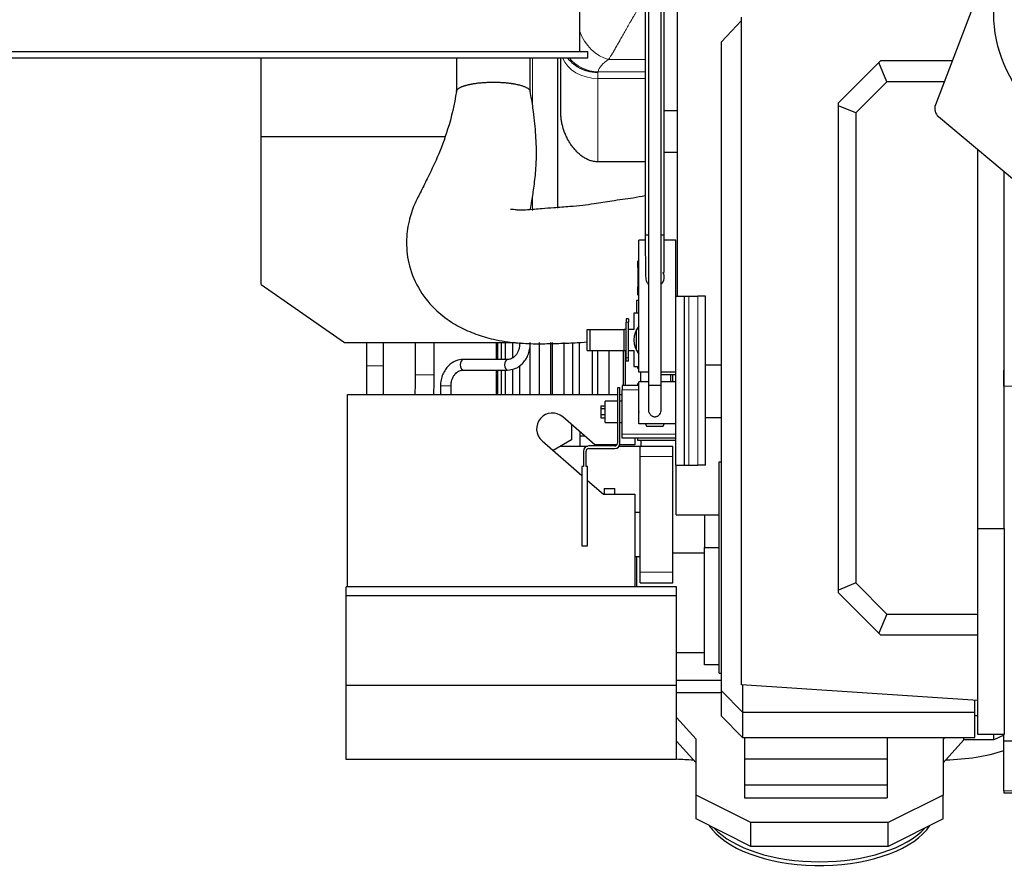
# Model space of a CAD drawing. Header units: inches. Extents: x 0 to 17820, y -10 to 12600.
# Tile 3 of 256: x 1648 to 2581, y 2992 to 3793. Entities that reach past the tile are written whole.
import ezdxf

# ---------------------------------------------------------------- set-up
doc = ezdxf.new("R2010")
doc.units = ezdxf.units.IN
doc.layers.add('1', color=7, linetype='Continuous', true_color=0xffffff)

msp = doc.modelspace()

# ---------------------------------------------------------------- linework, layer by layer
at = {"layer": '1', "color": 2, "linetype": 'Continuous', "lineweight": 25}
for p, q in [((2178.767, 3763.288), (2178.767, 4071.288)), ((2243.834, 3941.331), (2243.834, 3447.089)), ((2255.834, 3447.089), (2255.834, 3941.331)), ((2240.833, 3913.092), (2240.833, 3589.596)), ((2258.833, 3589.596), (2258.833, 3913.092)), ((2575.719, 3870.353), (2515.602, 3712.88)), ((2270.834, 3864.398), (2270.834, 3531.593)), ((2331.834, 3163.589), (2331.834, 3795.745)), ((2331.834, 3792.842), (2312.834, 3772.467)), ((2312.834, 3157.751), (2312.834, 3772.467)), ((1441.267, 3763.288), (2186.267, 3763.288)), ((2186.267, 3757.288), (2186.267, 3763.288)), ((1441.267, 3757.288), (2186.267, 3757.288)), ((1876.834, 3682.85), (1876.834, 3757.287)), ((2061.837, 3757.287), (2061.837, 3725.936)), ((2061.837, 3757.287), (2061.837, 3725.936)), ((2131.837, 3725.557), (2131.837, 3757.287)), ((2131.837, 3726.556), (2131.837, 3757.287)), ((2157.834, 3614.862), (2157.834, 3757.28)), ((2157.834, 3614.862), (2157.834, 3757.28)), ((2160.834, 3704.942), (2160.834, 3757.287)), ((2160.834, 3704.942), (2160.834, 3757.287)), ((2423.77, 3714.677), (2462.024, 3752.931)), ((2462.024, 3752.931), (2463.77, 3754.677)), ((2469.585, 3734.677), (2462.024, 3752.931)), ((2463.77, 3754.677), (2531.558, 3754.677)), ((2469.585, 3734.677), (2440.093, 3705.184)), ((2523.923, 3734.677), (2469.585, 3734.677)), ((2423.77, 3711.946), (2423.77, 3714.677)), ((2423.77, 3253.369), (2423.77, 3711.946)), ((2440.093, 3705.184), (2423.77, 3711.946)), ((2258.832, 3707.589), (2270.834, 3707.589)), ((2258.832, 3707.589), (2270.834, 3707.589)), ((2440.093, 3705.184), (2440.093, 3260.131)), ((2518.517, 3701.653), (2630.177, 3607.96)), ((1876.834, 3542.689), (1876.834, 3682.85)), ((1876.834, 3682.85), (2051.085, 3682.85)), ((2270.834, 3667.589), (2258.832, 3667.589)), ((2270.834, 3667.589), (2258.832, 3667.589)), ((2555.834, 3311.589), (2555.834, 3670.335)), ((2240.832, 3658.859), (2195.834, 3658.859)), ((2240.832, 3658.859), (2195.834, 3658.859)), ((2580.834, 3311.589), (2580.834, 3649.357)), ((2580.983, 3601.589), (2580.834, 3601.589)), ((2234.833, 3459.594), (2234.833, 3584.594)), ((2240.833, 3584.594), (2234.833, 3584.594)), ((2240.833, 3589.596), (2243.834, 3589.596)), ((2255.834, 3589.596), (2258.833, 3589.596)), ((2269.834, 3584.594), (2258.832, 3584.594)), ((2269.834, 3531.589), (2269.834, 3584.594)), ((2234.834, 3559.409), (2233.833, 3558.832)), ((2233.833, 3558.832), (2233.833, 3540.357)), ((2242.127, 3544.946), (2242.132, 3544.937)), ((1876.834, 3542.689), (1955.834, 3487.689)), ((2233.833, 3540.357), (2234.834, 3539.779)), ((2232.513, 3527.594), (2232.513, 3515.594)), ((2234.834, 3527.594), (2232.513, 3527.594)), ((2269.834, 3531.589), (2277.834, 3531.589)), ((2269.834, 3371.589), (2269.834, 3531.589)), ((2277.834, 3531.589), (2282.12, 3531.589)), ((2277.834, 3371.589), (2277.834, 3531.589)), ((2282.12, 3531.589), (2290.69, 3531.589)), ((2297.834, 3531.589), (2290.69, 3531.589)), ((2297.834, 3371.589), (2297.834, 3531.589)), ((2222.833, 3510.094), (2222.833, 3507.094)), ((2224.833, 3510.094), (2222.833, 3510.094)), ((2222.833, 3473.094), (2222.833, 3507.094)), ((2224.833, 3510.094), (2224.833, 3507.094)), ((2224.833, 3473.094), (2224.833, 3507.094)), ((2229.833, 3515.594), (2229.833, 3500.095)), ((2234.833, 3515.594), (2229.833, 3515.594)), ((2185.733, 3500.094), (2188.733, 3500.094)), ((2185.733, 3480.094), (2185.733, 3500.094)), ((2188.733, 3500.094), (2220.833, 3500.094)), ((2188.733, 3480.094), (2188.733, 3500.094)), ((2222.833, 3500.094), (2220.833, 3500.094)), ((2220.833, 3480.094), (2220.833, 3500.094)), ((2229.833, 3500.094), (2224.833, 3500.094)), ((2232.513, 3500.094), (2234.834, 3501.434)), ((2232.513, 3480.094), (2232.513, 3500.094)), ((1955.834, 3487.689), (2118.026, 3487.689)), ((2022.834, 3487.688), (2022.834, 3457.158)), ((2040.834, 3457.158), (2040.834, 3487.688)), ((2099.693, 3487.689), (2099.693, 3471.692)), ((2101.021, 3471.692), (2101.021, 3487.689)), ((2104.275, 3487.689), (2104.275, 3471.692)), ((2108.472, 3471.692), (2108.472, 3487.689)), ((2114.996, 3487.689), (2114.996, 3473.202)), ((2121.833, 3487.689), (2121.833, 3486.689)), ((2121.879, 3484.777), (2121.879, 3487.33)), ((2131.387, 3486.877), (2131.387, 3438.49)), ((2131.833, 3486.689), (2131.833, 3487.689)), ((2140.654, 3438.49), (2140.654, 3487.689)), ((2151.148, 3487.689), (2151.148, 3438.49)), ((2152.732, 3487.689), (2152.732, 3438.49)), ((2163.978, 3438.49), (2163.978, 3487.689)), ((2171.82, 3487.689), (2171.82, 3438.49)), ((2176.391, 3487.689), (2177.834, 3487.689)), ((2178.098, 3487.809), (2178.098, 3438.49)), ((2185.733, 3480.094), (2188.733, 3480.094)), ((2188.733, 3480.094), (2220.833, 3480.094)), ((2190.832, 3438.49), (2190.832, 3480.095)), ((2195.678, 3480.095), (2195.678, 3438.49)), ((2206.376, 3480.095), (2206.376, 3438.49)), ((2220.042, 3447.095), (2220.042, 3480.095)), ((2220.833, 3480.094), (2222.833, 3480.094)), ((2221.681, 3480.095), (2221.681, 3447.095)), ((2224.833, 3480.094), (2229.833, 3480.094)), ((2229.833, 3480.094), (2229.833, 3465.094)), ((2234.834, 3478.754), (2232.513, 3480.094)), ((2110.295, 3471.689), (2068.37, 3471.689)), ((2222.833, 3470.094), (2222.833, 3473.094)), ((2224.833, 3470.094), (2222.833, 3470.094)), ((2224.833, 3470.094), (2224.833, 3473.094)), ((1976.734, 3465.625), (1976.734, 3438.489)), ((1976.735, 3465.625), (1976.734, 3465.625)), ((1992.934, 3438.489), (1992.934, 3465.625)), ((2068.37, 3461.689), (2110.295, 3461.689)), ((2099.693, 3461.689), (2099.693, 3438.49)), ((2101.021, 3438.49), (2101.021, 3461.689)), ((2104.275, 3461.689), (2104.275, 3438.49)), ((2108.472, 3438.49), (2108.472, 3461.689)), ((2110.295, 3461.689), (2110.332, 3461.689)), ((2114.996, 3462.609), (2114.996, 3438.49)), ((2121.879, 3438.49), (2121.879, 3466.099)), ((2229.833, 3465.094), (2234.833, 3465.094)), ((2233.834, 3463.094), (2233.834, 3465.095)), ((2234.834, 3463.094), (2233.834, 3463.094)), ((2297.834, 3466.589), (2312.838, 3466.589)), ((2580.334, 3446.501), (2580.334, 3461.582)), ((2243.834, 3459.594), (2234.833, 3459.594)), ((2234.833, 3410.589), (2234.833, 3450.589)), ((2243.834, 3450.589), (2234.833, 3450.589)), ((2236.331, 3459.598), (2236.331, 3450.589)), ((2269.834, 3459.594), (2255.834, 3459.594)), ((2255.834, 3457.589), (2269.834, 3457.589)), ((2255.834, 3457.589), (2269.834, 3457.589)), ((2269.834, 3450.589), (2255.834, 3450.589)), ((2264.997, 3450.589), (2264.997, 3457.593)), ((2266.653, 3457.593), (2266.653, 3450.589)), ((2216.833, 3444.798), (2214.333, 3444.798)), ((2214.333, 3444.798), (2214.333, 3392.298)), ((2216.833, 3392.298), (2216.833, 3444.798)), ((2218.833, 3447.094), (2218.833, 3443.094)), ((2234.833, 3447.094), (2218.833, 3447.094)), ((2218.833, 3401.094), (2218.833, 3443.094)), ((2233.834, 3447.094), (2233.834, 3449.094)), ((2234.834, 3449.094), (2233.834, 3449.094)), ((2255.834, 3447.089), (2243.834, 3447.089)), ((1958.834, 3438.489), (2214.331, 3438.489)), ((1958.834, 3256.489), (1958.834, 3438.489)), ((2214.333, 3432.098), (2202.833, 3432.098)), ((2202.833, 3412.098), (2202.833, 3432.098)), ((2216.83, 3438.489), (2218.832, 3438.489)), ((2218.833, 3432.098), (2216.833, 3432.098)), ((2198.833, 3427.857), (2198.833, 3425.33)), ((2198.833, 3427.857), (2202.833, 3427.857)), ((2198.833, 3425.33), (2202.833, 3425.33)), ((2198.833, 3425.33), (2198.833, 3419.571)), ((2234.833, 3423.114), (2234.245, 3422.094)), ((2192.974, 3390.989), (2162.671, 3417.313)), ((2198.833, 3419.571), (2198.833, 3416.339)), ((2198.833, 3419.571), (2202.833, 3419.571)), ((2198.833, 3416.339), (2202.833, 3416.339)), ((2234.245, 3422.094), (2234.833, 3421.075)), ((2297.834, 3416.589), (2312.836, 3416.589)), ((2170.838, 3410.218), (2170.838, 3395.694)), ((2202.833, 3412.098), (2214.333, 3412.098)), ((2216.833, 3412.098), (2218.833, 3412.098)), ((2269.834, 3410.589), (2234.833, 3410.589)), ((2240.888, 3410.589), (2242.039, 3408.594)), ((2242.039, 3408.594), (2257.628, 3408.594)), ((2257.628, 3408.594), (2258.779, 3410.589)), ((2142.997, 3394.665), (2180.703, 3361.91)), ((2170.838, 3395.694), (2153.401, 3385.627)), ((2183.571, 3399.157), (2178.833, 3399.157)), ((2178.834, 3403.273), (2178.834, 3389.739)), ((2218.833, 3397.094), (2218.833, 3401.094)), ((2269.834, 3397.094), (2218.833, 3397.094)), ((2230.834, 3397.095), (2230.834, 3390.989)), ((2233.834, 3395.094), (2233.834, 3397.095)), ((2269.834, 3395.094), (2233.834, 3395.094)), ((2236.834, 3389.739), (2236.834, 3395.094)), ((2160.525, 3389.739), (2186.436, 3389.739)), ((2211.833, 3389.798), (2187.203, 3389.798)), ((2187.203, 3387.298), (2211.833, 3387.298)), ((2213.963, 3390.989), (2192.974, 3390.989)), ((2216.129, 3389.739), (2235.834, 3389.739)), ((2230.834, 3390.989), (2216.659, 3390.989)), ((2235.834, 3379.739), (2235.834, 3389.739)), ((2235.834, 3389.739), (2266.834, 3389.739)), ((2266.834, 3379.739), (2266.834, 3389.739)), ((2182.203, 3384.798), (2182.203, 3370.329)), ((2184.703, 3370.329), (2184.703, 3384.798)), ((2235.834, 3270.289), (2235.834, 3379.739)), ((2266.834, 3270.289), (2266.834, 3379.739)), ((2182.203, 3370.329), (2180.703, 3370.329)), ((2180.703, 3370.329), (2180.703, 3295.328)), ((2186.203, 3370.329), (2184.703, 3370.329)), ((2186.203, 3295.328), (2186.203, 3370.329)), ((2269.834, 3371.589), (2277.834, 3371.589)), ((2270.134, 3324.589), (2270.134, 3371.588)), ((2277.834, 3371.589), (2282.12, 3371.589)), ((2282.12, 3371.589), (2290.69, 3371.589)), ((2297.834, 3371.589), (2290.69, 3371.589)), ((2310.613, 3374.76), (2312.613, 3374.76)), ((2310.613, 3174.76), (2310.613, 3374.76)), ((2312.834, 3374.76), (2312.613, 3374.76)), ((2312.613, 3374.76), (2312.613, 3273.76)), ((2186.203, 3357.133), (2201.334, 3343.989)), ((2201.813, 3349.555), (2201.813, 3343.989)), ((2201.813, 3349.555), (2211.813, 3349.555)), ((2211.813, 3343.989), (2211.813, 3349.555)), ((2201.334, 3343.989), (2230.834, 3343.989)), ((2230.834, 3343.989), (2230.834, 3256.489)), ((2230.833, 3327.089), (2235.834, 3327.089)), ((2270.134, 3324.589), (2310.616, 3324.589)), ((2296.834, 3324.589), (2296.834, 3293.589)), ((2555.834, 3116.589), (2555.834, 3311.589)), ((2555.834, 3311.589), (2580.834, 3311.589)), ((2580.834, 3311.589), (2580.834, 3116.589)), ((2180.703, 3295.328), (2186.203, 3295.328)), ((2296.834, 3182.589), (2296.834, 3293.589)), ((2296.834, 3293.589), (2310.614, 3293.589)), ((2230.833, 3285.089), (2235.834, 3285.089)), ((2232.834, 3256.489), (2232.834, 3285.091)), ((2266.833, 3288.589), (2296.834, 3288.589)), ((2312.613, 3273.76), (2312.834, 3273.76)), ((2235.834, 3260.289), (2235.834, 3270.289)), ((2266.834, 3260.289), (2266.834, 3270.289)), ((1957.334, 3247.989), (1957.334, 3256.489)), ((2270.334, 3256.489), (1957.334, 3256.489)), ((2235.834, 3260.289), (2266.834, 3260.289)), ((2270.334, 3247.989), (2270.334, 3256.489)), ((2440.093, 3260.131), (2423.77, 3253.369)), ((2440.093, 3260.131), (2469.585, 3230.638)), ((1957.334, 3162.989), (1957.334, 3247.989)), ((2270.334, 3247.989), (1957.334, 3247.989)), ((2270.334, 3162.989), (2270.334, 3247.989)), ((2423.77, 3250.638), (2423.77, 3253.369)), ((2462.024, 3212.384), (2423.77, 3250.638)), ((2469.585, 3230.638), (2462.024, 3212.384)), ((2469.585, 3230.638), (2555.834, 3230.638)), ((2463.77, 3210.638), (2462.024, 3212.384)), ((2555.834, 3210.638), (2463.77, 3210.638)), ((2270.336, 3194.343), (2296.834, 3194.343)), ((2310.614, 3182.589), (2296.834, 3182.589)), ((2310.613, 3174.76), (2312.835, 3174.76)), ((1957.334, 3092.989), (1957.334, 3162.989)), ((2270.334, 3162.989), (1957.334, 3162.989)), ((2270.334, 3092.989), (2270.334, 3162.989)), ((2270.336, 3168.04), (2312.838, 3168.04)), ((2555.834, 3148.745), (2331.834, 3163.589)), ((2332.834, 3163.524), (2332.834, 3137.751)), ((2312.838, 3155.994), (2270.336, 3155.994)), ((2312.834, 3133.751), (2312.834, 3157.751)), ((2332.834, 3137.751), (2312.834, 3157.751)), ((2552.834, 3137.751), (2552.834, 3148.946)), ((2332.834, 3113.751), (2312.834, 3133.751)), ((2332.834, 3137.751), (2332.834, 3113.751)), ((2332.834, 3137.751), (2552.834, 3137.751)), ((2552.834, 3113.751), (2552.834, 3137.751)), ((2555.834, 3134.105), (2552.834, 3134.105)), ((2288.834, 3112.105), (2270.334, 3132.687)), ((2580.834, 3116.589), (2555.834, 3116.589)), ((2570.834, 3111.589), (2570.834, 3116.589)), ((2580.334, 3115.754), (2570.834, 3111.589)), ((2580.334, 3110.138), (2580.334, 3116.589)), ((2288.834, 3089.589), (2270.334, 3110.171)), ((2288.834, 3059.105), (2288.834, 3112.105)), ((2332.834, 3113.751), (2552.834, 3113.751)), ((2334.834, 3113.752), (2334.834, 3093.132)), ((2469.834, 3113.752), (2469.834, 3093.132)), ((2524.313, 3113.751), (2522.834, 3112.105)), ((2522.834, 3112.105), (2522.834, 3059.105)), ((2542.608, 3111.589), (2522.834, 3089.589)), ((2542.608, 3111.589), (2542.608, 3113.751)), ((2570.834, 3111.589), (2542.608, 3111.589)), ((2580.334, 3063.173), (2580.334, 3110.138)), ((3796.334, 3110.138), (2580.334, 3110.138)), ((2270.334, 3092.989), (1957.334, 3092.989)), ((2334.834, 3093.132), (2334.834, 3068.546)), ((2469.834, 3093.132), (2334.834, 3093.132)), ((2469.834, 3093.132), (2469.834, 3068.546)), ((2334.834, 3068.546), (2334.834, 3056.51)), ((2469.834, 3068.546), (2334.834, 3068.546)), ((2469.834, 3068.546), (2469.834, 3056.51)), ((2340.834, 3033.105), (2288.834, 3059.105)), ((2288.834, 3036.589), (2288.834, 3059.105)), ((2522.834, 3059.105), (2470.834, 3033.105)), ((2522.834, 3036.589), (2522.834, 3059.105)), ((2580.334, 3063.173), (2580.334, 3061.439)), ((2580.334, 3061.439), (3796.334, 3061.439)), ((2334.834, 3056.51), (2469.834, 3056.51)), ((2340.834, 3010.589), (2288.834, 3036.589)), ((2470.834, 3033.105), (2340.834, 3033.105)), ((2340.834, 3010.589), (2340.834, 3033.105)), ((2522.834, 3036.589), (2470.834, 3010.589)), ((2470.834, 3010.589), (2470.834, 3033.105)), ((2470.834, 3010.589), (2340.834, 3010.589))]:
    msp.add_line(p, q, dxfattribs=at)
at = {"layer": '1', "color": 110, "linetype": 'Continuous', "lineweight": 13}
for p, q in [((2133.834, 3713.466), (2133.834, 3757.29)), ((2133.834, 3713.466), (2133.834, 3757.29)), ((2240.832, 3755.755), (2205.965, 3755.755)), ((2240.832, 3755.755), (2205.965, 3755.755)), ((2195.834, 3743.426), (2195.834, 3737.884)), ((2195.834, 3743.426), (2195.834, 3737.884)), ((2196.015, 3744.049), (2240.832, 3744.049)), ((2196.015, 3744.049), (2240.832, 3744.049)), ((2195.834, 3737.884), (2195.834, 3658.859)), ((2240.832, 3737.884), (2195.834, 3737.884)), ((2195.834, 3737.884), (2195.834, 3658.859)), ((2240.832, 3737.884), (2195.834, 3737.884)), ((2133.834, 3612.861), (2133.834, 3624.912)), ((2133.834, 3612.861), (2133.834, 3624.912)), ((2282.12, 3371.589), (2282.12, 3531.589)), ((2290.69, 3371.589), (2290.69, 3531.589)), ((2224.833, 3507.094), (2222.833, 3507.094)), ((2121.833, 3486.689), (2126.833, 3486.689)), ((2126.833, 3486.689), (2131.833, 3486.689)), ((2224.833, 3473.094), (2222.833, 3473.094)), ((1992.934, 3465.625), (1976.735, 3465.625)), ((2022.834, 3457.158), (2040.832, 3457.158)), ((2234.833, 3443.094), (2218.833, 3443.094)), ((3796.334, 3446.501), (2580.334, 3446.501)), ((2269.834, 3401.094), (2218.833, 3401.094)), ((2235.834, 3379.739), (2266.834, 3379.739)), ((2235.834, 3270.289), (2266.834, 3270.289)), ((3796.334, 3063.173), (2580.334, 3063.173))]:
    msp.add_line(p, q, dxfattribs=at)
at = {"layer": '1', "color": 2, "linetype": 'Continuous', "lineweight": 25}
msp.add_circle((2695.834, 3799.589), 125, dxfattribs=at)
for centre, radius, start, end in [((2524.945, 3709.314), 10, 159.105346, 230), ((2249.833, 3490.094), 20, 138.588747, 221.405622), ((2152.834, 3405.989), 15, 49.019922, 229.019922), ((2187.203, 3384.798), 5, 90, 180), ((2187.203, 3384.798), 2.5, 90, 180), ((2211.833, 3392.298), 2.5, 270, 0), ((2211.833, 3392.298), 5, 270, 0)]:
    msp.add_arc(centre, radius, start, end, dxfattribs=at)
at = {"layer": '1', "color": 110, "linetype": 'Continuous', "lineweight": 13}
for centre, major_axis, ratio, start_param, end_param in [((2205.965, 3787.839), (18.653, -29.615), 0.7739969, 4.4312151, 5.6001196), ((2205.965, 3787.839), (18.653, -29.615), 0.7739969, 4.4312151, 5.6001196), ((2195.834, 3765.651), (-35, 0), 0.7933533, 0.3059617, 1.5707963), ((2195.834, 3765.651), (-35, 0), 0.7933533, 0.3059617, 1.5707963), ((2196.015, 3776.133), (34.141, -7.707), 0.9129592, 4.0112518, 4.9156254), ((2196.015, 3776.133), (34.141, -7.707), 0.9129592, 4.0112518, 4.9156254), ((2260.748, 3741.686), (-65, 0), 0.4021932, 5.7148883, 6.1926467), ((2260.748, 3741.686), (-65, 0), 0.4021932, 5.7148883, 6.1926467), ((2051.831, 3446.689), (5, 0), 0.0000231, 0, 3.1415927), ((2249.834, 3422.089), (-5.993, -0.294), 1, 3.1426811, 3.3975428)]:
    msp.add_ellipse(centre, major_axis=major_axis, ratio=ratio, start_param=start_param, end_param=end_param, dxfattribs=at)
at = {"layer": '1', "color": 2, "linetype": 'Continuous', "lineweight": 25}
for centre, major_axis, ratio, start_param, end_param in [((2249.832, 3549.596), (-7.7, -4.659), 1, 1.7566508, 3.1361045), ((2249.832, 3549.596), (-7.7, -4.659), 1, 0, 0.2972828), ((2068.37, 3466.689), (0, -5), 0.56231, 3.1415927, 6.2831853), ((2110.295, 3466.689), (0, -5), 0.56231, 3.1415927, 6.2831853), ((2520.834, 3147.536), (-110, 0), 0.5, 1.6135024, 2.1423698), ((2290.834, 3147.536), (-110, 0), 0.5, 1.3833807, 1.5281885), ((2405.834, 3047.536), (-110, 0), 0.5, 0.3181844, 0.3926991), ((2405.834, 3047.536), (-110, 0), 0.5, 0.3926991, 2.8234082), ((2405.834, 3051), (-110, 0), 0.5, 0.429711, 2.7119799)]:
    msp.add_ellipse(centre, major_axis=major_axis, ratio=ratio, start_param=start_param, end_param=end_param, dxfattribs=at)
at = {"layer": '1', "color": 110, "linetype": 'Continuous', "lineweight": 13}
msp.add_open_spline([(2240.787, 3814.785), (2240.412, 3814.192), (2240.037, 3813.598), (2238.658, 3811.4), (2237.662, 3809.795), (2235.689, 3806.578), (2234.712, 3804.968), (2232.774, 3801.744), (2231.814, 3800.131), (2230.385, 3797.71), (2229.91, 3796.902), (2229.319, 3795.893), (2229.201, 3795.691), (2228.966, 3795.288), (2228.613, 3794.683), (2228.145, 3793.88), (2227.796, 3793.279), (2227.564, 3792.879), (2227.448, 3792.679), (2227.101, 3792.08), (2226.872, 3791.682), (2226.186, 3790.494), (2225.733, 3789.707), (2224.39, 3787.366), (2223.514, 3785.83), (2221.797, 3782.808), (2220.956, 3781.323), (2219.309, 3778.406), (2218.501, 3776.974), (2217.513, 3775.221), (2217.316, 3774.873), (2217.022, 3774.352), (2216.925, 3774.179), (2216.73, 3773.834), (2216.245, 3772.975), (2215.768, 3772.133), (2215.204, 3771.138), (2214.925, 3770.644), (2214.648, 3770.157), (2214.464, 3769.834), (2214.372, 3769.673), (2213.917, 3768.873), (2213.559, 3768.247), (2212.507, 3766.411), (2211.833, 3765.245), (2210.533, 3763.025), (2209.909, 3761.973), (2209.006, 3760.483), (2208.416, 3759.52), (2207.849, 3758.617), (2207.292, 3757.745), (2207.019, 3757.324), (2206.484, 3756.515), (2206.222, 3756.127), (2205.965, 3755.755)], degree=3, knots=[0, 0, 0, 0, 0.0257989, 0.0257989, 0.0953847, 0.0953847, 0.1649705, 0.1649705, 0.2345563, 0.2345563, 0.2693492, 0.2693492, 0.2780474, 0.2780474, 0.2867456, 0.3041421, 0.3128403, 0.3128403, 0.3215385, 0.3215385, 0.338935, 0.338935, 0.3737279, 0.3737279, 0.4433137, 0.4433137, 0.5128995, 0.5128995, 0.5824853, 0.5824853, 0.5998817, 0.5998817, 0.6085799, 0.6085799, 0.6172782, 0.652071, 0.652071, 0.6694675, 0.6781657, 0.6781657, 0.6868639, 0.6868639, 0.7216568, 0.7216568, 0.7912426, 0.7912426, 0.8608284, 0.8608284, 0.8956213, 0.9304142, 0.9304142, 0.9652071, 0.9652071, 1, 1, 1, 1], dxfattribs=at)
msp.add_open_spline([(2240.787, 3814.785), (2240.412, 3814.192), (2240.037, 3813.598), (2238.658, 3811.4), (2237.662, 3809.795), (2235.689, 3806.578), (2234.712, 3804.968), (2232.774, 3801.744), (2231.814, 3800.131), (2230.385, 3797.71), (2229.91, 3796.902), (2229.319, 3795.893), (2229.201, 3795.691), (2228.966, 3795.288), (2228.613, 3794.683), (2228.145, 3793.88), (2227.796, 3793.279), (2227.564, 3792.879), (2227.448, 3792.679), (2227.101, 3792.08), (2226.872, 3791.682), (2226.186, 3790.494), (2225.733, 3789.707), (2224.39, 3787.366), (2223.514, 3785.83), (2221.797, 3782.808), (2220.956, 3781.323), (2219.309, 3778.406), (2218.501, 3776.974), (2217.513, 3775.221), (2217.316, 3774.873), (2217.022, 3774.352), (2216.925, 3774.179), (2216.73, 3773.834), (2216.245, 3772.975), (2215.768, 3772.133), (2215.204, 3771.138), (2214.925, 3770.644), (2214.648, 3770.157), (2214.464, 3769.834), (2214.372, 3769.673), (2213.917, 3768.873), (2213.559, 3768.247), (2212.507, 3766.411), (2211.833, 3765.245), (2210.533, 3763.025), (2209.909, 3761.973), (2209.006, 3760.483), (2208.416, 3759.52), (2207.849, 3758.617), (2207.292, 3757.745), (2207.019, 3757.324), (2206.484, 3756.515), (2206.222, 3756.127), (2205.965, 3755.755)], degree=3, knots=[0, 0, 0, 0, 0.0257989, 0.0257989, 0.0953847, 0.0953847, 0.1649705, 0.1649705, 0.2345563, 0.2345563, 0.2693492, 0.2693492, 0.2780474, 0.2780474, 0.2867456, 0.3041421, 0.3128403, 0.3128403, 0.3215385, 0.3215385, 0.338935, 0.338935, 0.3737279, 0.3737279, 0.4433137, 0.4433137, 0.5128995, 0.5128995, 0.5824853, 0.5824853, 0.5998817, 0.5998817, 0.6085799, 0.6085799, 0.6172782, 0.652071, 0.652071, 0.6694675, 0.6781657, 0.6781657, 0.6868639, 0.6868639, 0.7216568, 0.7216568, 0.7912426, 0.7912426, 0.8608284, 0.8608284, 0.8956213, 0.9304142, 0.9304142, 0.9652071, 0.9652071, 1, 1, 1, 1], dxfattribs=at)
at = {"layer": '1', "color": 2, "linetype": 'Continuous', "lineweight": 25}
for points, knots in [([(2195.834, 3743.426), (2195.798, 3743.426), (2195.763, 3743.427), (2195.718, 3743.427), (2195.709, 3743.428), (2195.691, 3743.428), (2195.664, 3743.428), (2195.565, 3743.43), (2195.33, 3743.434), (2194.826, 3743.448), (2194.394, 3743.467), (2193.532, 3743.515), (2192.386, 3743.604), (2190.677, 3743.813), (2189.543, 3744.003), (2188.695, 3744.164), (2188.413, 3744.221), (2187.85, 3744.342), (2187.569, 3744.405), (2186.732, 3744.604), (2186.18, 3744.748), (2184.538, 3745.216), (2182.392, 3745.934), (2180.331, 3746.836), (2178.816, 3747.582), (2178.192, 3747.908), (2177.576, 3748.252), (2177.331, 3748.392), (2177.208, 3748.462), (2176.843, 3748.675), (2176.602, 3748.819), (2175.885, 3749.26), (2174.948, 3749.866), (2174.049, 3750.51), (2172.728, 3751.504), (2171.884, 3752.203), (2170.674, 3753.309), (2169.886, 3754.065), (2169.136, 3754.858), (2168.679, 3755.367), (2168.588, 3755.469), (2168.408, 3755.674), (2168.139, 3755.984), (2167.878, 3756.297), (2167.539, 3756.715), (2167.373, 3756.924), (2167.21, 3757.135)], [0, 0, 0, 0, 0.0032062, 0.0032062, 0.0040077, 0.0040077, 0.0048093, 0.0064124, 0.0128248, 0.0256496, 0.0512992, 0.0512992, 0.1025983, 0.1538975, 0.2051966, 0.2051966, 0.2308462, 0.2308462, 0.2564958, 0.2564958, 0.3077949, 0.3077949, 0.4103932, 0.5129915, 0.5129915, 0.5642907, 0.5771154, 0.5771154, 0.5899402, 0.5899402, 0.6155898, 0.6155898, 0.666889, 0.7181881, 0.7181881, 0.8207864, 0.8207864, 0.8720856, 0.9233847, 0.9233847, 0.9362095, 0.9362095, 0.9490343, 0.9746839, 0.9746839, 1, 1, 1, 1]), ([(2195.834, 3743.426), (2195.798, 3743.426), (2195.763, 3743.427), (2195.718, 3743.427), (2195.709, 3743.428), (2195.691, 3743.428), (2195.664, 3743.428), (2195.565, 3743.43), (2195.33, 3743.434), (2194.826, 3743.448), (2194.394, 3743.467), (2193.532, 3743.515), (2192.386, 3743.604), (2190.677, 3743.813), (2189.543, 3744.003), (2188.695, 3744.164), (2188.413, 3744.221), (2187.85, 3744.342), (2187.569, 3744.405), (2186.732, 3744.604), (2186.18, 3744.748), (2184.538, 3745.216), (2182.392, 3745.934), (2180.331, 3746.836), (2178.816, 3747.582), (2178.192, 3747.908), (2177.576, 3748.252), (2177.331, 3748.392), (2177.208, 3748.462), (2176.843, 3748.675), (2176.602, 3748.819), (2175.885, 3749.26), (2174.948, 3749.866), (2174.049, 3750.51), (2172.728, 3751.504), (2171.884, 3752.203), (2170.674, 3753.309), (2169.886, 3754.065), (2169.136, 3754.858), (2168.679, 3755.367), (2168.588, 3755.469), (2168.408, 3755.674), (2168.139, 3755.984), (2167.878, 3756.297), (2167.539, 3756.715), (2167.373, 3756.924), (2167.21, 3757.135)], [0, 0, 0, 0, 0.0032062, 0.0032062, 0.0040077, 0.0040077, 0.0048093, 0.0064124, 0.0128248, 0.0256496, 0.0512992, 0.0512992, 0.1025983, 0.1538975, 0.2051966, 0.2051966, 0.2308462, 0.2308462, 0.2564958, 0.2564958, 0.3077949, 0.3077949, 0.4103932, 0.5129915, 0.5129915, 0.5642907, 0.5771154, 0.5771154, 0.5899402, 0.5899402, 0.6155898, 0.6155898, 0.666889, 0.7181881, 0.7181881, 0.8207864, 0.8207864, 0.8720856, 0.9233847, 0.9233847, 0.9362095, 0.9362095, 0.9490343, 0.9746839, 0.9746839, 1, 1, 1, 1]), ([(2061.851, 3725.543), (2061.854, 3725.57), (2061.873, 3725.698), (2061.939, 3725.989), (2062.106, 3726.414), (2062.398, 3726.896), (2062.789, 3727.371), (2063.28, 3727.842), (2063.869, 3728.305), (2064.552, 3728.76), (2065.327, 3729.204), (2066.192, 3729.636), (2067.148, 3730.056), (2068.057, 3730.41), (2068.881, 3730.703), (2069.59, 3730.938), (2070.328, 3731.167), (2071.094, 3731.389), (2071.888, 3731.605), (2072.579, 3731.78), (2073.153, 3731.919), (2073.6, 3732.023), (2074.052, 3732.125), (2074.51, 3732.225), (2074.973, 3732.323), (2075.443, 3732.419), (2075.918, 3732.512), (2076.399, 3732.603), (2076.886, 3732.692), (2077.763, 3732.847), (2079.056, 3733.057), (2080.803, 3733.306), (2082.605, 3733.529), (2084.452, 3733.726), (2086.337, 3733.895), (2088.255, 3734.035), (2090.2, 3734.147), (2092.169, 3734.231), (2094.156, 3734.285), (2096.151, 3734.31), (2098.146, 3734.305), (2100.134, 3734.271), (2102.112, 3734.208), (2104.075, 3734.116), (2106.025, 3733.993), (2107.955, 3733.842), (2109.852, 3733.662), (2111.314, 3733.498), (2112.365, 3733.366), (2113.027, 3733.279), (2113.68, 3733.189), (2114.325, 3733.095), (2114.962, 3732.997), (2115.591, 3732.897), (2116.212, 3732.792), (2116.824, 3732.684), (2117.831, 3732.499), (2119.196, 3732.224), (2120.862, 3731.843), (2122.431, 3731.435), (2123.897, 3731.002), (2125.253, 3730.545), (2126.494, 3730.068), (2127.617, 3729.571), (2128.615, 3729.056), (2129.485, 3728.526), (2130.224, 3727.983), (2130.827, 3727.429), (2131.293, 3726.866), (2131.621, 3726.297), (2131.755, 3725.886), (2131.796, 3725.666), (2131.8, 3725.637)], [0, 0, 0, 0, 0.0028909, 0.0139013, 0.0314939, 0.0490103, 0.0665014, 0.0840186, 0.1016126, 0.1191954, 0.1367068, 0.1541977, 0.1717191, 0.1893218, 0.2001001, 0.210846, 0.2215713, 0.2322878, 0.2430073, 0.2537417, 0.2593586, 0.2649619, 0.2705534, 0.2761345, 0.2817069, 0.2872722, 0.2928321, 0.298388, 0.3039417, 0.3094949, 0.3280551, 0.3466178, 0.3652436, 0.3838655, 0.4024288, 0.4209941, 0.4395526, 0.4581175, 0.4767493, 0.4953691, 0.5139295, 0.532491, 0.5510544, 0.569618, 0.5882425, 0.6071332, 0.6259424, 0.6447335, 0.65166, 0.6585739, 0.6654781, 0.6723757, 0.6792698, 0.6861636, 0.6930601, 0.6999625, 0.7068738, 0.7275994, 0.7482872, 0.7690213, 0.7897476, 0.8104353, 0.8311683, 0.8518971, 0.8725849, 0.8933155, 0.9140454, 0.9347334, 0.9554635, 0.9761899, 0.9968781, 1, 1, 1, 1]), ([(2061.851, 3725.543), (2061.854, 3725.57), (2061.873, 3725.698), (2061.939, 3725.989), (2062.106, 3726.414), (2062.398, 3726.896), (2062.789, 3727.371), (2063.28, 3727.842), (2063.869, 3728.305), (2064.552, 3728.76), (2065.327, 3729.204), (2066.192, 3729.636), (2067.148, 3730.056), (2068.057, 3730.41), (2068.881, 3730.703), (2069.59, 3730.938), (2070.328, 3731.167), (2071.094, 3731.389), (2071.888, 3731.605), (2072.579, 3731.78), (2073.153, 3731.919), (2073.6, 3732.023), (2074.052, 3732.125), (2074.51, 3732.225), (2074.973, 3732.323), (2075.443, 3732.419), (2075.918, 3732.512), (2076.399, 3732.603), (2076.886, 3732.692), (2077.763, 3732.847), (2079.056, 3733.057), (2080.803, 3733.306), (2082.605, 3733.529), (2084.452, 3733.726), (2086.337, 3733.895), (2088.255, 3734.035), (2090.2, 3734.147), (2092.169, 3734.231), (2094.156, 3734.285), (2096.151, 3734.31), (2098.146, 3734.305), (2100.134, 3734.271), (2102.112, 3734.208), (2104.075, 3734.116), (2106.025, 3733.993), (2107.955, 3733.842), (2109.852, 3733.662), (2111.314, 3733.498), (2112.365, 3733.366), (2113.027, 3733.279), (2113.68, 3733.189), (2114.325, 3733.095), (2114.962, 3732.997), (2115.591, 3732.897), (2116.212, 3732.792), (2116.824, 3732.684), (2117.831, 3732.499), (2119.196, 3732.224), (2120.862, 3731.843), (2122.431, 3731.435), (2123.897, 3731.002), (2125.253, 3730.545), (2126.494, 3730.068), (2127.617, 3729.571), (2128.615, 3729.056), (2129.485, 3728.526), (2130.224, 3727.983), (2130.827, 3727.429), (2131.293, 3726.866), (2131.621, 3726.297), (2131.755, 3725.886), (2131.796, 3725.666), (2131.8, 3725.637)], [0, 0, 0, 0, 0.0028909, 0.0139013, 0.0314939, 0.0490103, 0.0665014, 0.0840186, 0.1016126, 0.1191954, 0.1367068, 0.1541977, 0.1717191, 0.1893218, 0.2001001, 0.210846, 0.2215713, 0.2322878, 0.2430073, 0.2537417, 0.2593586, 0.2649619, 0.2705534, 0.2761345, 0.2817069, 0.2872722, 0.2928321, 0.298388, 0.3039417, 0.3094949, 0.3280551, 0.3466178, 0.3652436, 0.3838655, 0.4024288, 0.4209941, 0.4395526, 0.4581175, 0.4767493, 0.4953691, 0.5139295, 0.532491, 0.5510544, 0.569618, 0.5882425, 0.6071332, 0.6259424, 0.6447335, 0.65166, 0.6585739, 0.6654781, 0.6723757, 0.6792698, 0.6861636, 0.6930601, 0.6999625, 0.7068738, 0.7275994, 0.7482872, 0.7690213, 0.7897476, 0.8104353, 0.8311683, 0.8518971, 0.8725849, 0.8933155, 0.9140454, 0.9347334, 0.9554635, 0.9761899, 0.9968781, 1, 1, 1, 1]), ([(2061.855, 3725.573), (2059.946, 3713.262), (2055.148, 3692.097), (2044.632, 3664.216), (2035.355, 3645.03), (2027.921, 3630.083), (2021.231, 3617.301), (2016.225, 3601.806), (2013.822, 3581.836), (2016.557, 3559.294), (2026.243, 3536.607), (2041.507, 3518.212), (2058.195, 3505.829), (2074.208, 3497.763), (2087.92, 3493.032), (2100.192, 3490.048), (2111.846, 3488.068), (2126.704, 3486.708), (2142.714, 3486.512), (2158.98, 3486.955), (2172.98, 3487.416), (2181.943, 3487.958), (2185.752, 3488.261)], [0, 0, 0, 0, 0.0957715, 0.1700576, 0.2314112, 0.272297, 0.307212, 0.3534454, 0.4087376, 0.4715739, 0.5406493, 0.6075216, 0.6606468, 0.7067091, 0.7514679, 0.7760356, 0.8068992, 0.8443476, 0.8915798, 0.930167, 0.9701682, 1, 1, 1, 1]), ([(2061.855, 3725.573), (2059.946, 3713.262), (2055.148, 3692.097), (2044.632, 3664.216), (2035.355, 3645.03), (2027.921, 3630.083), (2021.231, 3617.301), (2016.225, 3601.806), (2013.822, 3581.836), (2016.557, 3559.294), (2026.243, 3536.607), (2041.507, 3518.212), (2058.195, 3505.829), (2074.208, 3497.763), (2087.92, 3493.032), (2100.192, 3490.048), (2111.846, 3488.068), (2126.704, 3486.708), (2142.714, 3486.512), (2158.98, 3486.955), (2172.98, 3487.416), (2181.943, 3487.958), (2185.752, 3488.261)], [0, 0, 0, 0, 0.0957715, 0.1700576, 0.2314112, 0.272297, 0.307212, 0.3534454, 0.4087376, 0.4715739, 0.5406493, 0.6075216, 0.6606468, 0.7067091, 0.7514679, 0.7760356, 0.8068992, 0.8443476, 0.8915798, 0.930167, 0.9701682, 1, 1, 1, 1]), ([(2131.881, 3613.348), (2132.402, 3616.177), (2133.658, 3623.581), (2135.698, 3636.449), (2137.273, 3650.746), (2137.817, 3664.292), (2137.647, 3675.783), (2136.965, 3686.908), (2135.863, 3698.128), (2134.32, 3711.073), (2132.791, 3720.361), (2131.786, 3725.712)], [0, 0, 0, 0, 0.0817485, 0.2128296, 0.3658514, 0.4699156, 0.5696541, 0.6645929, 0.7578478, 0.8601314, 1, 1, 1, 1]), ([(2131.881, 3613.348), (2132.402, 3616.177), (2133.658, 3623.581), (2135.698, 3636.449), (2137.273, 3650.746), (2137.817, 3664.292), (2137.647, 3675.783), (2136.965, 3686.908), (2135.863, 3698.128), (2134.32, 3711.073), (2132.791, 3720.361), (2131.786, 3725.712)], [0, 0, 0, 0, 0.0817485, 0.2128296, 0.3658514, 0.4699156, 0.5696541, 0.6645929, 0.7578478, 0.8601314, 1, 1, 1, 1]), ([(2195.834, 3658.859), (2195.163, 3658.859), (2194.499, 3658.89), (2193.183, 3659.011), (2192.532, 3659.101), (2191.241, 3659.336), (2190.602, 3659.482), (2189.335, 3659.826), (2188.708, 3660.025), (2187.775, 3660.361), (2187.465, 3660.48), (2187.08, 3660.636), (2187.003, 3660.668), (2186.849, 3660.732), (2186.62, 3660.829), (2186.392, 3660.928), (2185.638, 3661.268), (2185.047, 3661.56), (2183.889, 3662.182), (2183.321, 3662.511), (2182.208, 3663.205), (2181.662, 3663.57), (2180.857, 3664.14), (2180.592, 3664.335), (2180.197, 3664.632), (2180.066, 3664.732), (2179.805, 3664.934), (2179.675, 3665.036), (2179.028, 3665.551), (2178.525, 3665.975), (2177.542, 3666.844), (2177.062, 3667.29), (2176.126, 3668.201), (2175.669, 3668.667), (2174.775, 3669.618), (2174.339, 3670.102), (2173.486, 3671.09), (2173.07, 3671.594), (2172.255, 3672.618), (2171.46, 3673.659), (2170.7, 3674.735), (2170.145, 3675.555), (2169.962, 3675.83), (2169.6, 3676.385), (2169.422, 3676.664), (2168.896, 3677.505), (2168.556, 3678.07), (2167.896, 3679.211), (2167.258, 3680.363), (2166.362, 3682.12), (2165.527, 3683.907), (2164.752, 3685.725), (2164.039, 3687.572), (2163.606, 3688.825), (2163.348, 3689.614), (2163.298, 3689.773), (2163.197, 3690.09), (2163.148, 3690.248), (2163.002, 3690.725), (2162.908, 3691.043), (2162.634, 3691.998), (2162.463, 3692.636), (2161.989, 3694.554), (2161.721, 3695.839), (2161.395, 3697.774), (2161.203, 3699.067), (2161.063, 3700.366), (2160.949, 3701.668), (2160.906, 3702.321), (2160.849, 3703.629), (2160.834, 3704.285), (2160.834, 3704.942)], [0, 0, 0, 0, 0.03125, 0.03125, 0.0625, 0.0625, 0.09375, 0.09375, 0.125, 0.125, 0.140625, 0.140625, 0.1445313, 0.1445313, 0.1484375, 0.15625, 0.15625, 0.1875, 0.1875, 0.21875, 0.21875, 0.25, 0.25, 0.265625, 0.265625, 0.2734375, 0.2734375, 0.28125, 0.28125, 0.3125, 0.3125, 0.34375, 0.34375, 0.375, 0.375, 0.40625, 0.40625, 0.4375, 0.4375, 0.46875, 0.5, 0.5, 0.515625, 0.515625, 0.53125, 0.53125, 0.5625, 0.5625, 0.59375, 0.625, 0.65625, 0.6875, 0.71875, 0.75, 0.75, 0.7578125, 0.7578125, 0.765625, 0.765625, 0.78125, 0.78125, 0.8125, 0.8125, 0.875, 0.875, 0.90625, 0.9375, 0.9375, 0.96875, 0.96875, 1, 1, 1, 1]), ([(2195.834, 3658.859), (2195.163, 3658.859), (2194.499, 3658.89), (2193.183, 3659.011), (2192.532, 3659.101), (2191.241, 3659.336), (2190.602, 3659.482), (2189.335, 3659.826), (2188.708, 3660.025), (2187.775, 3660.361), (2187.465, 3660.48), (2187.08, 3660.636), (2187.003, 3660.668), (2186.849, 3660.732), (2186.62, 3660.829), (2186.392, 3660.928), (2185.638, 3661.268), (2185.047, 3661.56), (2183.889, 3662.182), (2183.321, 3662.511), (2182.208, 3663.205), (2181.662, 3663.57), (2180.857, 3664.14), (2180.592, 3664.335), (2180.197, 3664.632), (2180.066, 3664.732), (2179.805, 3664.934), (2179.675, 3665.036), (2179.028, 3665.551), (2178.525, 3665.975), (2177.542, 3666.844), (2177.062, 3667.29), (2176.126, 3668.201), (2175.669, 3668.667), (2174.775, 3669.618), (2174.339, 3670.102), (2173.486, 3671.09), (2173.07, 3671.594), (2172.255, 3672.618), (2171.46, 3673.659), (2170.7, 3674.735), (2170.145, 3675.555), (2169.962, 3675.83), (2169.6, 3676.385), (2169.422, 3676.664), (2168.896, 3677.505), (2168.556, 3678.07), (2167.896, 3679.211), (2167.258, 3680.363), (2166.362, 3682.12), (2165.527, 3683.907), (2164.752, 3685.725), (2164.039, 3687.572), (2163.606, 3688.825), (2163.348, 3689.614), (2163.298, 3689.773), (2163.197, 3690.09), (2163.148, 3690.248), (2163.002, 3690.725), (2162.908, 3691.043), (2162.634, 3691.998), (2162.463, 3692.636), (2161.989, 3694.554), (2161.721, 3695.839), (2161.395, 3697.774), (2161.203, 3699.067), (2161.063, 3700.366), (2160.949, 3701.668), (2160.906, 3702.321), (2160.849, 3703.629), (2160.834, 3704.285), (2160.834, 3704.942)], [0, 0, 0, 0, 0.03125, 0.03125, 0.0625, 0.0625, 0.09375, 0.09375, 0.125, 0.125, 0.140625, 0.140625, 0.1445312, 0.1445312, 0.1484375, 0.15625, 0.15625, 0.1875, 0.1875, 0.21875, 0.21875, 0.25, 0.25, 0.265625, 0.265625, 0.2734375, 0.2734375, 0.28125, 0.28125, 0.3125, 0.3125, 0.34375, 0.34375, 0.375, 0.375, 0.40625, 0.40625, 0.4375, 0.4375, 0.46875, 0.5, 0.5, 0.515625, 0.515625, 0.53125, 0.53125, 0.5625, 0.5625, 0.59375, 0.625, 0.65625, 0.6875, 0.71875, 0.75, 0.75, 0.7578125, 0.7578125, 0.765625, 0.765625, 0.78125, 0.78125, 0.8125, 0.8125, 0.875, 0.875, 0.90625, 0.9375, 0.9375, 0.96875, 0.96875, 1, 1, 1, 1]), ([(2240.828, 3626.637), (2236.936, 3625.912), (2226.365, 3624.048), (2210.196, 3621.96), (2194.405, 3619.331), (2181.179, 3617.429), (2168.428, 3616.319), (2155.523, 3615.42), (2144.316, 3614.493), (2135.312, 3613.716), (2128.062, 3613.163), (2121.86, 3613.048), (2117.665, 3613.346), (2114.936, 3613.829), (2113.472, 3613.875), (2113.282, 3613.737), (2113.263, 3613.687)], [0, 0, 0, 0, 0.0896426, 0.2436763, 0.3740203, 0.4553202, 0.5474747, 0.6616047, 0.7449017, 0.798892, 0.863619, 0.9074582, 0.9442701, 0.9723664, 0.9887306, 1, 1, 1, 1]), ([(2240.828, 3626.637), (2236.936, 3625.912), (2226.365, 3624.048), (2210.196, 3621.96), (2194.405, 3619.331), (2181.179, 3617.429), (2168.428, 3616.319), (2155.523, 3615.42), (2144.316, 3614.493), (2135.312, 3613.716), (2128.062, 3613.163), (2121.86, 3613.048), (2117.665, 3613.346), (2114.936, 3613.829), (2113.472, 3613.875), (2113.282, 3613.737), (2113.263, 3613.687)], [0, 0, 0, 0, 0.0896426, 0.2436763, 0.3740203, 0.4553202, 0.5474747, 0.6616047, 0.7449017, 0.798892, 0.863619, 0.9074582, 0.9442701, 0.9723664, 0.9887306, 1, 1, 1, 1]), ([(2240.833, 3589.596), (2240.832, 3586.351), (2240.833, 3580.187), (2240.834, 3568.863), (2240.878, 3557.419), (2241.072, 3548.657), (2241.732, 3545.746), (2242.132, 3544.938)], [0, 0, 0, 0, 0.1470929, 0.2871601, 0.5470831, 0.7845454, 1, 1, 1, 1]), ([(2258.177, 3553.623), (2258.283, 3553.67), (2258.501, 3554.062), (2258.665, 3555.864), (2258.771, 3559.445), (2258.814, 3564.75), (2258.83, 3571.722), (2258.832, 3580.232), (2258.833, 3586.34), (2258.833, 3589.596)], [0, 0, 0, 0, 0.0843044, 0.2100653, 0.3471483, 0.4950828, 0.6534379, 0.8218367, 1, 1, 1, 1]), ([(2233.833, 3558.875), (2233.833, 3559.199), (2233.833, 3559.521), (2233.833, 3560.294), (2233.833, 3560.742), (2233.833, 3561.631), (2233.833, 3562.072), (2233.833, 3562.946), (2233.833, 3563.38), (2233.833, 3564.241), (2233.833, 3564.669), (2233.833, 3565.094)], [0, 0, 0, 0, 0.1496373, 0.1496373, 0.362228, 0.362228, 0.5748186, 0.5748186, 0.7874093, 0.7874093, 1, 1, 1, 1]), ([(2233.833, 3532.594), (2233.833, 3533.001), (2233.833, 3533.411), (2233.833, 3534.236), (2233.833, 3534.652), (2233.833, 3535.49), (2233.833, 3535.913), (2233.833, 3536.767), (2233.833, 3537.198), (2233.833, 3538.071), (2233.833, 3538.511), (2233.833, 3539.399), (2233.833, 3539.846), (2233.833, 3540.318), (2233.833, 3540.336), (2233.833, 3540.355)], [0, 0, 0, 0, 0.1655252, 0.1655252, 0.3310505, 0.3310505, 0.4965757, 0.4965757, 0.6621009, 0.6621009, 0.8276262, 0.8276262, 0.9931514, 0.9931514, 1, 1, 1, 1]), ([(1976.734, 3487.785), (1976.734, 3486.781), (1976.734, 3482.78), (1976.734, 3475.406), (1976.734, 3468.933), (1976.734, 3465.625)], [0, 0, 0, 0, 0.1463024, 0.5730572, 1, 1, 1, 1]), ([(1992.933, 3465.625), (1992.933, 3468.944), (1992.933, 3475.441), (1992.933, 3482.813), (1992.933, 3486.803), (1992.933, 3487.784)], [0, 0, 0, 0, 0.428546, 0.8571964, 1, 1, 1, 1]), ([(2121.833, 3486.689), (2121.84, 3485.374), (2121.619, 3482.963), (2120.623, 3479.644), (2119.185, 3476.936), (2116.993, 3474.212), (2113.912, 3472.112), (2111.462, 3471.662), (2110.257, 3471.688)], [0, 0, 0, 0, 0.1588319, 0.3029075, 0.4397246, 0.5684659, 0.79725, 1, 1, 1, 1]), ([(2110.333, 3461.689), (2112.764, 3461.743), (2117.679, 3462.693), (2123.447, 3466.466), (2127.366, 3471.197), (2129.822, 3475.733), (2131.434, 3481.025), (2131.818, 3484.751), (2131.833, 3486.689)], [0, 0, 0, 0, 0.2047093, 0.4420134, 0.5712382, 0.7078356, 0.8522727, 1, 1, 1, 1]), ([(2068.332, 3471.688), (2065.9, 3471.635), (2060.986, 3470.685), (2055.217, 3466.912), (2051.298, 3462.18), (2048.842, 3457.644), (2047.231, 3452.352), (2046.846, 3448.626), (2046.831, 3446.688)], [0, 0, 0, 0, 0.2047059, 0.4420078, 0.5712327, 0.7078312, 0.8522704, 1, 1, 1, 1]), ([(2056.831, 3446.689), (2056.824, 3448.004), (2057.045, 3450.415), (2058.041, 3453.734), (2059.479, 3456.441), (2061.671, 3459.166), (2064.752, 3461.265), (2067.203, 3461.716), (2068.408, 3461.689)], [0, 0, 0, 0, 0.1588282, 0.3029004, 0.4397157, 0.568457, 0.7972447, 1, 1, 1, 1]), ([(2022.834, 3457.158), (2022.827, 3451.318), (2022.728, 3445.049), (2022.516, 3439.127), (2022.487, 3438.361)], [0, 0, 0, 0, 0.8692941, 1, 1, 1, 1]), ([(2040.491, 3438.484), (2040.492, 3438.51), (2040.723, 3444.429), (2040.836, 3450.614), (2040.834, 3457.158)], [0, 0, 0, 0, 0.0044802, 1, 1, 1, 1]), ([(2243.834, 3447.089), (2243.834, 3444.565), (2243.834, 3439.755), (2243.834, 3432.993), (2243.834, 3427.467), (2243.834, 3424.968), (2243.834, 3423.985)], [0, 0, 0, 0, 0.2500199, 0.4999395, 0.7500134, 1, 1, 1, 1]), ([(2255.834, 3423.985), (2255.834, 3424.968), (2255.834, 3427.467), (2255.834, 3432.993), (2255.834, 3439.755), (2255.834, 3444.565), (2255.834, 3447.089)], [0, 0, 0, 0, 0.2499867, 0.5000607, 0.7499802, 1, 1, 1, 1]), ([(2243.834, 3423.985), (2243.833, 3423.484), (2243.937, 3422.496), (2244.417, 3421.056), (2245.208, 3419.772), (2246.243, 3418.733), (2247.417, 3417.997), (2248.623, 3417.569), (2249.8, 3417.412), (2250.942, 3417.496), (2252.045, 3417.811), (2253.41, 3418.528), (2254.782, 3419.892), (2255.67, 3421.935), (2255.846, 3423.297), (2255.834, 3423.985)], [0, 0, 0, 0, 0.0748663, 0.1514278, 0.2278574, 0.3021172, 0.3723355, 0.4371324, 0.4957885, 0.5521282, 0.6099976, 0.6686798, 0.7847194, 0.8957316, 1, 1, 1, 1]), ([(2243.885, 3422.875), (2243.876, 3422.81), (2243.869, 3422.745), (2243.843, 3422.486), (2243.834, 3422.291), (2243.834, 3422.001), (2243.836, 3421.906), (2243.84, 3421.812)], [0, 0, 0, 0, 0.1839207, 0.1839207, 0.7345815, 0.7345815, 1, 1, 1, 1])]:
    msp.add_open_spline(points, degree=3, knots=knots, dxfattribs=at)
at = {"layer": '1', "color": 110, "linetype": 'Continuous', "lineweight": 13}
msp.add_open_spline([(2196.015, 3744.049), (2195.938, 3743.849), (2195.878, 3743.642), (2195.834, 3743.426)], degree=3, dxfattribs=at)
msp.add_open_spline([(2196.015, 3744.049), (2195.938, 3743.849), (2195.878, 3743.642), (2195.834, 3743.426)], degree=3, dxfattribs=at)
at = {"layer": '1', "color": 2, "linetype": 'Continuous', "lineweight": 25}
for points in [[(2046.831, 3446.688), (2046.832, 3438.489)], [(2056.832, 3438.489), (2056.831, 3446.689)], [(2243.84, 3421.817), (2243.84, 3421.814)], [(2255.827, 3422.363), (2255.827, 3422.366)]]:
    msp.add_open_spline(points, degree=1, dxfattribs=at)

doc.saveas('drawing.dxf')
